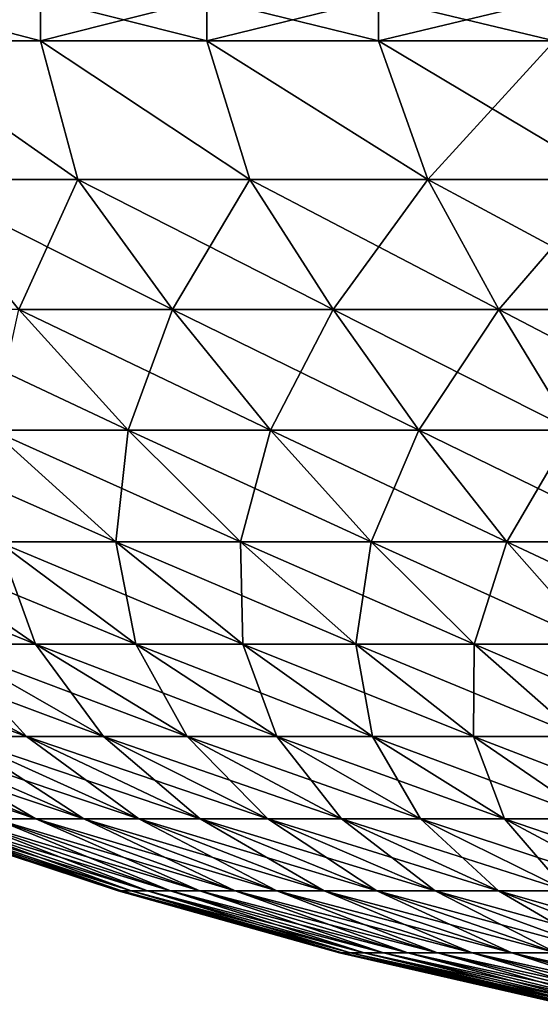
# Model space of a CAD drawing. Header units: millimetres. Extents: x -101 to 102, y -40 to 284.
# Tile 154 of 183: x -32 to -20, y 119 to 141. Entities that reach past the tile are written whole.
import ezdxf

# ---------------------------------------------------------------- set-up
doc = ezdxf.new("R2010")
doc.units = ezdxf.units.MM
doc.header["$LTSCALE"] = 65.185185
for name, color, linetype in [('294', 7, 'CONTINUOUS'), ('295', 7, 'CONTINUOUS'), ('296', 7, 'CONTINUOUS'), ('297', 7, 'CONTINUOUS')]:
    doc.layers.add(name, color=color, linetype=linetype)

msp = doc.modelspace()

# ---------------------------------------------------------------- linework, layer by layer
at = {"layer": '294', "linetype": 'Continuous'}
for points in [[(-33.943, 137.335, 50.323), (-30.35, 137.335, 52.568), (-34.66, 140.346, 54.616), (-33.943, 137.335, 50.323)], [(-34.66, 140.346, 54.616), (-30.35, 137.335, 52.568), (-31.162, 140.346, 56.684), (-34.66, 140.346, 54.616)], [(-30.35, 137.335, 52.568), (-26.609, 137.335, 54.557), (-31.162, 140.346, 56.684), (-30.35, 137.335, 52.568)], [(-31.162, 140.346, 56.684), (-26.609, 137.335, 54.557), (-27.542, 140.346, 58.529), (-31.162, 140.346, 56.684)], [(-26.609, 137.335, 54.557), (-22.739, 137.335, 56.281), (-27.542, 140.346, 58.529), (-26.609, 137.335, 54.557)], [(-27.542, 140.346, 58.529), (-22.739, 137.335, 56.281), (-23.812, 140.346, 60.143), (-27.542, 140.346, 58.529)], [(-22.739, 137.335, 56.281), (-18.757, 137.335, 57.73), (-23.812, 140.346, 60.143), (-22.739, 137.335, 56.281)], [(-23.812, 140.346, 60.143), (-18.757, 137.335, 57.73), (-19.989, 140.346, 61.519), (-23.812, 140.346, 60.143)], [(-31.636, 134.511, 46.903), (-28.288, 134.511, 48.995), (-33.943, 137.335, 50.323), (-31.636, 134.511, 46.903)], [(-33.943, 137.335, 50.323), (-28.288, 134.511, 48.995), (-30.35, 137.335, 52.568), (-33.943, 137.335, 50.323)], [(-28.288, 134.511, 48.995), (-24.801, 134.511, 50.849), (-30.35, 137.335, 52.568), (-28.288, 134.511, 48.995)], [(-30.35, 137.335, 52.568), (-24.801, 134.511, 50.849), (-26.609, 137.335, 54.557), (-30.35, 137.335, 52.568)], [(-24.801, 134.511, 50.849), (-21.193, 134.511, 52.456), (-26.609, 137.335, 54.557), (-24.801, 134.511, 50.849)], [(-26.609, 137.335, 54.557), (-21.193, 134.511, 52.456), (-22.739, 137.335, 56.281), (-26.609, 137.335, 54.557)], [(-21.193, 134.511, 52.456), (-17.483, 134.511, 53.806), (-22.739, 137.335, 56.281), (-21.193, 134.511, 52.456)], [(-22.739, 137.335, 56.281), (-17.483, 134.511, 53.806), (-18.757, 137.335, 57.73), (-22.739, 137.335, 56.281)], [(-32.213, 131.883, 41.23), (-29.258, 131.883, 43.377), (-34.831, 134.511, 44.582), (-32.213, 131.883, 41.23)], [(-34.831, 134.511, 44.582), (-29.258, 131.883, 43.377), (-31.636, 134.511, 46.903), (-34.831, 134.511, 44.582)], [(-29.258, 131.883, 43.377), (-26.161, 131.883, 45.312), (-31.636, 134.511, 46.903), (-29.258, 131.883, 43.377)], [(-31.636, 134.511, 46.903), (-26.161, 131.883, 45.312), (-28.288, 134.511, 48.995), (-31.636, 134.511, 46.903)], [(-26.161, 131.883, 45.312), (-22.936, 131.883, 47.027), (-28.288, 134.511, 48.995), (-26.161, 131.883, 45.312)], [(-28.288, 134.511, 48.995), (-22.936, 131.883, 47.027), (-24.801, 134.511, 50.849), (-28.288, 134.511, 48.995)], [(-22.936, 131.883, 47.027), (-19.6, 131.883, 48.512), (-24.801, 134.511, 50.849), (-22.936, 131.883, 47.027)], [(-24.801, 134.511, 50.849), (-19.6, 131.883, 48.512), (-21.193, 134.511, 52.456), (-24.801, 134.511, 50.849)], [(-19.6, 131.883, 48.512), (-16.168, 131.883, 49.761), (-21.193, 134.511, 52.456), (-19.6, 131.883, 48.512)], [(-21.193, 134.511, 52.456), (-16.168, 131.883, 49.761), (-17.483, 134.511, 53.806), (-21.193, 134.511, 52.456)], [(-32.085, 129.457, 35.634), (-29.521, 129.457, 37.786), (-35.01, 131.883, 38.883), (-32.085, 129.457, 35.634)], [(-35.01, 131.883, 38.883), (-29.521, 129.457, 37.786), (-32.213, 131.883, 41.23), (-35.01, 131.883, 38.883)], [(-29.521, 129.457, 37.786), (-26.814, 129.457, 39.753), (-32.213, 131.883, 41.23), (-29.521, 129.457, 37.786)], [(-32.213, 131.883, 41.23), (-26.814, 129.457, 39.753), (-29.258, 131.883, 43.377), (-32.213, 131.883, 41.23)], [(-26.814, 129.457, 39.753), (-23.975, 129.457, 41.526), (-29.258, 131.883, 43.377), (-26.814, 129.457, 39.753)], [(-29.258, 131.883, 43.377), (-23.975, 129.457, 41.526), (-26.161, 131.883, 45.312), (-29.258, 131.883, 43.377)], [(-23.975, 129.457, 41.526), (-21.02, 129.457, 43.098), (-26.161, 131.883, 45.312), (-23.975, 129.457, 41.526)], [(-26.161, 131.883, 45.312), (-21.02, 129.457, 43.098), (-22.936, 131.883, 47.027), (-26.161, 131.883, 45.312)], [(-21.02, 129.457, 43.098), (-17.963, 129.457, 44.459), (-22.936, 131.883, 47.027), (-21.02, 129.457, 43.098)], [(-22.936, 131.883, 47.027), (-17.963, 129.457, 44.459), (-19.6, 131.883, 48.512), (-22.936, 131.883, 47.027)], [(-33.3, 127.238, 27.942), (-31.27, 127.238, 30.197), (-36.732, 129.457, 30.822), (-33.3, 127.238, 27.942)], [(-36.732, 129.457, 30.822), (-31.27, 127.238, 30.197), (-34.493, 129.457, 33.309), (-36.732, 129.457, 30.822)], [(-31.27, 127.238, 30.197), (-29.087, 127.238, 32.305), (-34.493, 129.457, 33.309), (-31.27, 127.238, 30.197)], [(-34.493, 129.457, 33.309), (-29.087, 127.238, 32.305), (-32.085, 129.457, 35.634), (-34.493, 129.457, 33.309)], [(-29.087, 127.238, 32.305), (-26.763, 127.238, 34.255), (-32.085, 129.457, 35.634), (-29.087, 127.238, 32.305)], [(-32.085, 129.457, 35.634), (-26.763, 127.238, 34.255), (-29.521, 129.457, 37.786), (-32.085, 129.457, 35.634)], [(-26.763, 127.238, 34.255), (-24.308, 127.238, 36.038), (-29.521, 129.457, 37.786), (-26.763, 127.238, 34.255)], [(-29.521, 129.457, 37.786), (-24.308, 127.238, 36.038), (-26.814, 129.457, 39.753), (-29.521, 129.457, 37.786)], [(-24.308, 127.238, 36.038), (-21.735, 127.238, 37.646), (-26.814, 129.457, 39.753), (-24.308, 127.238, 36.038)], [(-26.814, 129.457, 39.753), (-21.735, 127.238, 37.646), (-23.975, 129.457, 41.526), (-26.814, 129.457, 39.753)], [(-21.735, 127.238, 37.646), (-19.056, 127.238, 39.071), (-23.975, 129.457, 41.526), (-21.735, 127.238, 37.646)], [(-23.975, 129.457, 41.526), (-19.056, 127.238, 39.071), (-21.02, 129.457, 43.098), (-23.975, 129.457, 41.526)], [(-19.056, 127.238, 39.071), (-16.284, 127.238, 40.305), (-21.02, 129.457, 43.098), (-19.056, 127.238, 39.071)], [(-21.02, 129.457, 43.098), (-16.284, 127.238, 40.305), (-17.963, 129.457, 44.459), (-21.02, 129.457, 43.098)], [(-32.981, 125.232, 20.609), (-31.463, 125.232, 22.86), (-36.865, 127.238, 23.036), (-32.981, 125.232, 20.609)], [(-36.865, 127.238, 23.036), (-31.463, 125.232, 22.86), (-35.168, 127.238, 25.551), (-36.865, 127.238, 23.036)], [(-31.463, 125.232, 22.86), (-29.792, 125.232, 24.999), (-35.168, 127.238, 25.551), (-31.463, 125.232, 22.86)], [(-35.168, 127.238, 25.551), (-29.792, 125.232, 24.999), (-33.3, 127.238, 27.942), (-35.168, 127.238, 25.551)], [(-29.792, 125.232, 24.999), (-27.976, 125.232, 27.016), (-33.3, 127.238, 27.942), (-29.792, 125.232, 24.999)], [(-33.3, 127.238, 27.942), (-27.976, 125.232, 27.016), (-31.27, 127.238, 30.197), (-33.3, 127.238, 27.942)], [(-27.976, 125.232, 27.016), (-26.023, 125.232, 28.902), (-31.27, 127.238, 30.197), (-27.976, 125.232, 27.016)], [(-31.27, 127.238, 30.197), (-26.023, 125.232, 28.902), (-29.087, 127.238, 32.305), (-31.27, 127.238, 30.197)], [(-26.023, 125.232, 28.902), (-23.944, 125.232, 30.647), (-29.087, 127.238, 32.305), (-26.023, 125.232, 28.902)], [(-29.087, 127.238, 32.305), (-23.944, 125.232, 30.647), (-26.763, 127.238, 34.255), (-29.087, 127.238, 32.305)], [(-23.944, 125.232, 30.647), (-21.748, 125.232, 32.242), (-26.763, 127.238, 34.255), (-23.944, 125.232, 30.647)], [(-26.763, 127.238, 34.255), (-21.748, 125.232, 32.242), (-24.308, 127.238, 36.038), (-26.763, 127.238, 34.255)], [(-21.748, 125.232, 32.242), (-19.446, 125.232, 33.681), (-24.308, 127.238, 36.038), (-21.748, 125.232, 32.242)], [(-24.308, 127.238, 36.038), (-19.446, 125.232, 33.681), (-21.735, 127.238, 37.646), (-24.308, 127.238, 36.038)], [(-19.446, 125.232, 33.681), (-17.049, 125.232, 34.955), (-21.735, 127.238, 37.646), (-19.446, 125.232, 33.681)], [(-21.735, 127.238, 37.646), (-17.049, 125.232, 34.955), (-19.056, 127.238, 39.071), (-21.735, 127.238, 37.646)], [(-32.159, 123.442, 11.705), (-31.264, 123.442, 13.92), (-36.546, 125.232, 13.302), (-32.159, 123.442, 11.705)], [(-36.546, 125.232, 13.302), (-31.264, 123.442, 13.92), (-35.529, 125.232, 15.818), (-36.546, 125.232, 13.302)], [(-31.264, 123.442, 13.92), (-30.217, 123.442, 16.067), (-35.529, 125.232, 15.818), (-31.264, 123.442, 13.92)], [(-35.529, 125.232, 15.818), (-30.217, 123.442, 16.067), (-34.339, 125.232, 18.258), (-35.529, 125.232, 15.818)], [(-30.217, 123.442, 16.067), (-29.023, 123.442, 18.135), (-34.339, 125.232, 18.258), (-30.217, 123.442, 16.067)], [(-34.339, 125.232, 18.258), (-29.023, 123.442, 18.135), (-32.981, 125.232, 20.609), (-34.339, 125.232, 18.258)], [(-29.023, 123.442, 18.135), (-27.687, 123.442, 20.116), (-32.981, 125.232, 20.609), (-29.023, 123.442, 18.135)], [(-32.981, 125.232, 20.609), (-27.687, 123.442, 20.116), (-31.463, 125.232, 22.86), (-32.981, 125.232, 20.609)], [(-27.687, 123.442, 20.116), (-26.216, 123.442, 21.998), (-31.463, 125.232, 22.86), (-27.687, 123.442, 20.116)], [(-31.463, 125.232, 22.86), (-26.216, 123.442, 21.998), (-29.792, 125.232, 24.999), (-31.463, 125.232, 22.86)], [(-26.216, 123.442, 21.998), (-24.618, 123.442, 23.773), (-29.792, 125.232, 24.999), (-26.216, 123.442, 21.998)], [(-29.792, 125.232, 24.999), (-24.618, 123.442, 23.773), (-27.976, 125.232, 27.016), (-29.792, 125.232, 24.999)], [(-24.618, 123.442, 23.773), (-22.9, 123.442, 25.433), (-27.976, 125.232, 27.016), (-24.618, 123.442, 23.773)], [(-27.976, 125.232, 27.016), (-22.9, 123.442, 25.433), (-26.023, 125.232, 28.902), (-27.976, 125.232, 27.016)], [(-22.9, 123.442, 25.433), (-21.07, 123.442, 26.968), (-26.023, 125.232, 28.902), (-22.9, 123.442, 25.433)], [(-26.023, 125.232, 28.902), (-21.07, 123.442, 26.968), (-23.944, 125.232, 30.647), (-26.023, 125.232, 28.902)], [(-21.07, 123.442, 26.968), (-19.137, 123.442, 28.372), (-23.944, 125.232, 30.647), (-21.07, 123.442, 26.968)], [(-23.944, 125.232, 30.647), (-19.137, 123.442, 28.372), (-21.748, 125.232, 32.242), (-23.944, 125.232, 30.647)], [(-19.137, 123.442, 28.372), (-17.111, 123.442, 29.638), (-21.748, 125.232, 32.242), (-19.137, 123.442, 28.372)], [(-21.748, 125.232, 32.242), (-17.111, 123.442, 29.638), (-19.446, 125.232, 33.681), (-21.748, 125.232, 32.242)], [(-29.476, 121.873), (-29.404, 121.873, 2.056), (-34.223, 123.442), (-29.476, 121.873)], [(-34.223, 123.442), (-29.404, 121.873, 2.056), (-34.14, 123.442, 2.387), (-34.223, 123.442)], [(-29.404, 121.873, 2.056), (-29.189, 121.873, 4.102), (-34.14, 123.442, 2.387), (-29.404, 121.873, 2.056)], [(-34.14, 123.442, 2.387), (-29.189, 121.873, 4.102), (-33.89, 123.442, 4.763), (-34.14, 123.442, 2.387)], [(-29.189, 121.873, 4.102), (-28.832, 121.873, 6.128), (-33.89, 123.442, 4.763), (-29.189, 121.873, 4.102)], [(-33.89, 123.442, 4.763), (-28.832, 121.873, 6.128), (-33.475, 123.442, 7.115), (-33.89, 123.442, 4.763)], [(-28.832, 121.873, 6.128), (-28.334, 121.873, 8.125), (-33.475, 123.442, 7.115), (-28.832, 121.873, 6.128)], [(-33.475, 123.442, 7.115), (-28.334, 121.873, 8.125), (-32.897, 123.442, 9.433), (-33.475, 123.442, 7.115)], [(-28.334, 121.873, 8.125), (-27.698, 121.873, 10.081), (-32.897, 123.442, 9.433), (-28.334, 121.873, 8.125)], [(-32.897, 123.442, 9.433), (-27.698, 121.873, 10.081), (-32.159, 123.442, 11.705), (-32.897, 123.442, 9.433)], [(-27.698, 121.873, 10.081), (-26.928, 121.873, 11.989), (-32.159, 123.442, 11.705), (-27.698, 121.873, 10.081)], [(-32.159, 123.442, 11.705), (-26.928, 121.873, 11.989), (-31.264, 123.442, 13.92), (-32.159, 123.442, 11.705)], [(-26.928, 121.873, 11.989), (-26.026, 121.873, 13.838), (-31.264, 123.442, 13.92), (-26.928, 121.873, 11.989)], [(-31.264, 123.442, 13.92), (-26.026, 121.873, 13.838), (-30.217, 123.442, 16.067), (-31.264, 123.442, 13.92)], [(-26.026, 121.873, 13.838), (-24.997, 121.873, 15.62), (-30.217, 123.442, 16.067), (-26.026, 121.873, 13.838)], [(-30.217, 123.442, 16.067), (-24.997, 121.873, 15.62), (-29.023, 123.442, 18.135), (-30.217, 123.442, 16.067)], [(-24.997, 121.873, 15.62), (-23.847, 121.873, 17.326), (-29.023, 123.442, 18.135), (-24.997, 121.873, 15.62)], [(-29.023, 123.442, 18.135), (-23.847, 121.873, 17.326), (-27.687, 123.442, 20.116), (-29.023, 123.442, 18.135)], [(-23.847, 121.873, 17.326), (-22.58, 121.873, 18.947), (-27.687, 123.442, 20.116), (-23.847, 121.873, 17.326)], [(-27.687, 123.442, 20.116), (-22.58, 121.873, 18.947), (-26.216, 123.442, 21.998), (-27.687, 123.442, 20.116)], [(-22.58, 121.873, 18.947), (-21.203, 121.873, 20.476), (-26.216, 123.442, 21.998), (-22.58, 121.873, 18.947)], [(-26.216, 123.442, 21.998), (-21.203, 121.873, 20.476), (-24.618, 123.442, 23.773), (-26.216, 123.442, 21.998)], [(-21.203, 121.873, 20.476), (-19.723, 121.873, 21.905), (-24.618, 123.442, 23.773), (-21.203, 121.873, 20.476)], [(-24.618, 123.442, 23.773), (-19.723, 121.873, 21.905), (-22.9, 123.442, 25.433), (-24.618, 123.442, 23.773)], [(-19.723, 121.873, 21.905), (-18.147, 121.873, 23.227), (-22.9, 123.442, 25.433), (-19.723, 121.873, 21.905)], [(-22.9, 123.442, 25.433), (-18.147, 121.873, 23.227), (-21.07, 123.442, 26.968), (-22.9, 123.442, 25.433)], [(-18.147, 121.873, 23.227), (-16.483, 121.873, 24.437), (-21.07, 123.442, 26.968), (-18.147, 121.873, 23.227)], [(-21.07, 123.442, 26.968), (-16.483, 121.873, 24.437), (-19.137, 123.442, 28.372), (-21.07, 123.442, 26.968)], [(-24.661, 120.527), (-24.601, 120.527, 1.72), (-29.476, 121.873), (-24.661, 120.527)], [(-29.476, 121.873), (-24.601, 120.527, 1.72), (-29.404, 121.873, 2.056), (-29.476, 121.873)], [(-24.601, 120.527, 1.72), (-24.421, 120.527, 3.432), (-29.404, 121.873, 2.056), (-24.601, 120.527, 1.72)], [(-29.404, 121.873, 2.056), (-24.421, 120.527, 3.432), (-29.189, 121.873, 4.102), (-29.404, 121.873, 2.056)], [(-24.421, 120.527, 3.432), (-24.122, 120.527, 5.127), (-29.189, 121.873, 4.102), (-24.421, 120.527, 3.432)], [(-29.189, 121.873, 4.102), (-24.122, 120.527, 5.127), (-28.832, 121.873, 6.128), (-29.189, 121.873, 4.102)], [(-24.122, 120.527, 5.127), (-23.706, 120.527, 6.797), (-28.832, 121.873, 6.128), (-24.122, 120.527, 5.127)], [(-28.832, 121.873, 6.128), (-23.706, 120.527, 6.797), (-28.334, 121.873, 8.125), (-28.832, 121.873, 6.128)], [(-23.706, 120.527, 6.797), (-23.174, 120.527, 8.435), (-28.334, 121.873, 8.125), (-23.706, 120.527, 6.797)], [(-28.334, 121.873, 8.125), (-23.174, 120.527, 8.435), (-27.698, 121.873, 10.081), (-28.334, 121.873, 8.125)], [(-23.174, 120.527, 8.435), (-22.529, 120.527, 10.031), (-27.698, 121.873, 10.081), (-23.174, 120.527, 8.435)], [(-27.698, 121.873, 10.081), (-22.529, 120.527, 10.031), (-26.928, 121.873, 11.989), (-27.698, 121.873, 10.081)], [(-22.529, 120.527, 10.031), (-21.774, 120.527, 11.578), (-26.928, 121.873, 11.989), (-22.529, 120.527, 10.031)], [(-26.928, 121.873, 11.989), (-21.774, 120.527, 11.578), (-26.026, 121.873, 13.838), (-26.928, 121.873, 11.989)], [(-21.774, 120.527, 11.578), (-20.914, 120.527, 13.068), (-26.026, 121.873, 13.838), (-21.774, 120.527, 11.578)], [(-26.026, 121.873, 13.838), (-20.914, 120.527, 13.068), (-24.997, 121.873, 15.62), (-26.026, 121.873, 13.838)], [(-20.914, 120.527, 13.068), (-19.951, 120.527, 14.495), (-24.997, 121.873, 15.62), (-20.914, 120.527, 13.068)], [(-24.997, 121.873, 15.62), (-19.951, 120.527, 14.495), (-23.847, 121.873, 17.326), (-24.997, 121.873, 15.62)], [(-19.951, 120.527, 14.495), (-18.891, 120.527, 15.852), (-23.847, 121.873, 17.326), (-19.951, 120.527, 14.495)], [(-23.847, 121.873, 17.326), (-18.891, 120.527, 15.852), (-22.58, 121.873, 18.947), (-23.847, 121.873, 17.326)], [(-18.891, 120.527, 15.852), (-17.74, 120.527, 17.131), (-22.58, 121.873, 18.947), (-18.891, 120.527, 15.852)], [(-22.58, 121.873, 18.947), (-17.74, 120.527, 17.131), (-21.203, 121.873, 20.476), (-22.58, 121.873, 18.947)], [(-17.74, 120.527, 17.131), (-16.501, 120.527, 18.327), (-21.203, 121.873, 20.476), (-17.74, 120.527, 17.131)], [(-21.203, 121.873, 20.476), (-16.501, 120.527, 18.327), (-19.723, 121.873, 21.905), (-21.203, 121.873, 20.476)], [(-19.788, 119.409), (-19.74, 119.409, 1.38), (-24.661, 120.527), (-19.788, 119.409)], [(-24.661, 120.527), (-19.74, 119.409, 1.38), (-24.601, 120.527, 1.72), (-24.661, 120.527)], [(-19.74, 119.409, 1.38), (-19.596, 119.409, 2.754), (-24.601, 120.527, 1.72), (-19.74, 119.409, 1.38)], [(-24.601, 120.527, 1.72), (-19.596, 119.409, 2.754), (-24.421, 120.527, 3.432), (-24.601, 120.527, 1.72)], [(-19.596, 119.409, 2.754), (-19.356, 119.409, 4.114), (-24.421, 120.527, 3.432), (-19.596, 119.409, 2.754)], [(-24.421, 120.527, 3.432), (-19.356, 119.409, 4.114), (-24.122, 120.527, 5.127), (-24.421, 120.527, 3.432)], [(-19.356, 119.409, 4.114), (-19.022, 119.409, 5.454), (-24.122, 120.527, 5.127), (-19.356, 119.409, 4.114)], [(-24.122, 120.527, 5.127), (-19.022, 119.409, 5.454), (-23.706, 120.527, 6.797), (-24.122, 120.527, 5.127)], [(-19.022, 119.409, 5.454), (-18.595, 119.409, 6.768), (-23.706, 120.527, 6.797), (-19.022, 119.409, 5.454)], [(-23.706, 120.527, 6.797), (-18.595, 119.409, 6.768), (-23.174, 120.527, 8.435), (-23.706, 120.527, 6.797)], [(-18.595, 119.409, 6.768), (-18.077, 119.409, 8.049), (-23.174, 120.527, 8.435), (-18.595, 119.409, 6.768)], [(-23.174, 120.527, 8.435), (-18.077, 119.409, 8.049), (-22.529, 120.527, 10.031), (-23.174, 120.527, 8.435)], [(-18.077, 119.409, 8.049), (-17.472, 119.409, 9.29), (-22.529, 120.527, 10.031), (-18.077, 119.409, 8.049)], [(-22.529, 120.527, 10.031), (-17.472, 119.409, 9.29), (-21.774, 120.527, 11.578), (-22.529, 120.527, 10.031)], [(-17.472, 119.409, 9.29), (-16.781, 119.409, 10.486), (-21.774, 120.527, 11.578), (-17.472, 119.409, 9.29)], [(-21.774, 120.527, 11.578), (-16.781, 119.409, 10.486), (-20.914, 120.527, 13.068), (-21.774, 120.527, 11.578)], [(-16.781, 119.409, 10.486), (-16.009, 119.409, 11.631), (-20.914, 120.527, 13.068), (-16.781, 119.409, 10.486)], [(-20.914, 120.527, 13.068), (-16.009, 119.409, 11.631), (-19.951, 120.527, 14.495), (-20.914, 120.527, 13.068)]]:
    msp.add_3dface(points, dxfattribs=at)
at = {"layer": '295', "linetype": 'Continuous'}
for points in [[(-34.66, 140.346, 54.616), (-31.162, 140.346, 56.684), (-34.66, 141.268, 54.616), (-34.66, 140.346, 54.616)], [(-34.66, 141.268, 54.616), (-31.162, 140.346, 56.684), (-31.162, 141.268, 56.684), (-34.66, 141.268, 54.616)], [(-31.162, 140.346, 56.684), (-27.542, 140.346, 58.529), (-31.162, 141.268, 56.684), (-31.162, 140.346, 56.684)], [(-31.162, 141.268, 56.684), (-27.542, 140.346, 58.529), (-27.542, 141.268, 58.529), (-31.162, 141.268, 56.684)], [(-27.542, 140.346, 58.529), (-23.812, 140.346, 60.143), (-27.542, 141.268, 58.529), (-27.542, 140.346, 58.529)], [(-27.542, 141.268, 58.529), (-23.812, 140.346, 60.143), (-23.812, 141.268, 60.143), (-27.542, 141.268, 58.529)], [(-23.812, 140.346, 60.143), (-19.989, 140.346, 61.519), (-23.812, 141.268, 60.143), (-23.812, 140.346, 60.143)], [(-23.812, 141.268, 60.143), (-19.989, 140.346, 61.519), (-19.989, 141.268, 61.519), (-23.812, 141.268, 60.143)]]:
    msp.add_3dface(points, dxfattribs=at)
at = {"layer": '296', "linetype": 'Continuous'}
for points in [[(-30.35, 137.335, -52.568), (-33.943, 137.335, -50.323), (-34.66, 140.346, -54.616), (-30.35, 137.335, -52.568)], [(-31.162, 140.346, -56.684), (-30.35, 137.335, -52.568), (-34.66, 140.346, -54.616), (-31.162, 140.346, -56.684)], [(-26.609, 137.335, -54.557), (-30.35, 137.335, -52.568), (-31.162, 140.346, -56.684), (-26.609, 137.335, -54.557)], [(-27.542, 140.346, -58.529), (-26.609, 137.335, -54.557), (-31.162, 140.346, -56.684), (-27.542, 140.346, -58.529)], [(-22.739, 137.335, -56.281), (-26.609, 137.335, -54.557), (-27.542, 140.346, -58.529), (-22.739, 137.335, -56.281)], [(-23.812, 140.346, -60.143), (-22.739, 137.335, -56.281), (-27.542, 140.346, -58.529), (-23.812, 140.346, -60.143)], [(-19.989, 140.346, -61.519), (-22.739, 137.335, -56.281), (-23.812, 140.346, -60.143), (-19.989, 140.346, -61.519)], [(-18.757, 137.335, -57.73), (-22.739, 137.335, -56.281), (-19.989, 140.346, -61.519), (-18.757, 137.335, -57.73)], [(-30.35, 137.335, -52.568), (-31.636, 134.511, -46.903), (-33.943, 137.335, -50.323), (-30.35, 137.335, -52.568)], [(-28.288, 134.511, -48.995), (-31.636, 134.511, -46.903), (-30.35, 137.335, -52.568), (-28.288, 134.511, -48.995)], [(-26.609, 137.335, -54.557), (-28.288, 134.511, -48.995), (-30.35, 137.335, -52.568), (-26.609, 137.335, -54.557)], [(-24.801, 134.511, -50.849), (-28.288, 134.511, -48.995), (-26.609, 137.335, -54.557), (-24.801, 134.511, -50.849)], [(-22.739, 137.335, -56.281), (-24.801, 134.511, -50.849), (-26.609, 137.335, -54.557), (-22.739, 137.335, -56.281)], [(-21.193, 134.511, -52.456), (-24.801, 134.511, -50.849), (-22.739, 137.335, -56.281), (-21.193, 134.511, -52.456)], [(-18.757, 137.335, -57.73), (-21.193, 134.511, -52.456), (-22.739, 137.335, -56.281), (-18.757, 137.335, -57.73)], [(-17.483, 134.511, -53.806), (-21.193, 134.511, -52.456), (-18.757, 137.335, -57.73), (-17.483, 134.511, -53.806)], [(-29.258, 131.883, -43.377), (-32.213, 131.883, -41.23), (-31.636, 134.511, -46.903), (-29.258, 131.883, -43.377)], [(-28.288, 134.511, -48.995), (-29.258, 131.883, -43.377), (-31.636, 134.511, -46.903), (-28.288, 134.511, -48.995)], [(-26.161, 131.883, -45.312), (-29.258, 131.883, -43.377), (-28.288, 134.511, -48.995), (-26.161, 131.883, -45.312)], [(-24.801, 134.511, -50.849), (-26.161, 131.883, -45.312), (-28.288, 134.511, -48.995), (-24.801, 134.511, -50.849)], [(-22.936, 131.883, -47.027), (-26.161, 131.883, -45.312), (-24.801, 134.511, -50.849), (-22.936, 131.883, -47.027)], [(-21.193, 134.511, -52.456), (-22.936, 131.883, -47.027), (-24.801, 134.511, -50.849), (-21.193, 134.511, -52.456)], [(-19.6, 131.883, -48.512), (-22.936, 131.883, -47.027), (-21.193, 134.511, -52.456), (-19.6, 131.883, -48.512)], [(-17.483, 134.511, -53.806), (-19.6, 131.883, -48.512), (-21.193, 134.511, -52.456), (-17.483, 134.511, -53.806)], [(-29.521, 129.457, -37.786), (-32.085, 129.457, -35.634), (-32.213, 131.883, -41.23), (-29.521, 129.457, -37.786)], [(-29.258, 131.883, -43.377), (-29.521, 129.457, -37.786), (-32.213, 131.883, -41.23), (-29.258, 131.883, -43.377)], [(-26.814, 129.457, -39.753), (-29.521, 129.457, -37.786), (-29.258, 131.883, -43.377), (-26.814, 129.457, -39.753)], [(-26.161, 131.883, -45.312), (-26.814, 129.457, -39.753), (-29.258, 131.883, -43.377), (-26.161, 131.883, -45.312)], [(-23.975, 129.457, -41.526), (-26.814, 129.457, -39.753), (-26.161, 131.883, -45.312), (-23.975, 129.457, -41.526)], [(-22.936, 131.883, -47.027), (-23.975, 129.457, -41.526), (-26.161, 131.883, -45.312), (-22.936, 131.883, -47.027)], [(-21.02, 129.457, -43.098), (-23.975, 129.457, -41.526), (-22.936, 131.883, -47.027), (-21.02, 129.457, -43.098)], [(-19.6, 131.883, -48.512), (-21.02, 129.457, -43.098), (-22.936, 131.883, -47.027), (-19.6, 131.883, -48.512)], [(-17.963, 129.457, -44.459), (-21.02, 129.457, -43.098), (-19.6, 131.883, -48.512), (-17.963, 129.457, -44.459)], [(-31.27, 127.238, -30.197), (-33.3, 127.238, -27.942), (-34.493, 129.457, -33.309), (-31.27, 127.238, -30.197)], [(-32.085, 129.457, -35.634), (-31.27, 127.238, -30.197), (-34.493, 129.457, -33.309), (-32.085, 129.457, -35.634)], [(-29.087, 127.238, -32.305), (-31.27, 127.238, -30.197), (-32.085, 129.457, -35.634), (-29.087, 127.238, -32.305)], [(-29.521, 129.457, -37.786), (-29.087, 127.238, -32.305), (-32.085, 129.457, -35.634), (-29.521, 129.457, -37.786)], [(-26.763, 127.238, -34.255), (-29.087, 127.238, -32.305), (-29.521, 129.457, -37.786), (-26.763, 127.238, -34.255)], [(-26.814, 129.457, -39.753), (-26.763, 127.238, -34.255), (-29.521, 129.457, -37.786), (-26.814, 129.457, -39.753)], [(-24.308, 127.238, -36.038), (-26.763, 127.238, -34.255), (-26.814, 129.457, -39.753), (-24.308, 127.238, -36.038)], [(-23.975, 129.457, -41.526), (-24.308, 127.238, -36.038), (-26.814, 129.457, -39.753), (-23.975, 129.457, -41.526)], [(-21.735, 127.238, -37.646), (-24.308, 127.238, -36.038), (-23.975, 129.457, -41.526), (-21.735, 127.238, -37.646)], [(-21.02, 129.457, -43.098), (-21.735, 127.238, -37.646), (-23.975, 129.457, -41.526), (-21.02, 129.457, -43.098)], [(-19.056, 127.238, -39.071), (-21.735, 127.238, -37.646), (-21.02, 129.457, -43.098), (-19.056, 127.238, -39.071)], [(-17.963, 129.457, -44.459), (-19.056, 127.238, -39.071), (-21.02, 129.457, -43.098), (-17.963, 129.457, -44.459)], [(-31.463, 125.232, -22.86), (-32.981, 125.232, -20.609), (-35.168, 127.238, -25.551), (-31.463, 125.232, -22.86)], [(-33.3, 127.238, -27.942), (-31.463, 125.232, -22.86), (-35.168, 127.238, -25.551), (-33.3, 127.238, -27.942)], [(-29.792, 125.232, -24.999), (-31.463, 125.232, -22.86), (-33.3, 127.238, -27.942), (-29.792, 125.232, -24.999)], [(-31.27, 127.238, -30.197), (-29.792, 125.232, -24.999), (-33.3, 127.238, -27.942), (-31.27, 127.238, -30.197)], [(-27.976, 125.232, -27.016), (-29.792, 125.232, -24.999), (-31.27, 127.238, -30.197), (-27.976, 125.232, -27.016)], [(-29.087, 127.238, -32.305), (-27.976, 125.232, -27.016), (-31.27, 127.238, -30.197), (-29.087, 127.238, -32.305)], [(-26.023, 125.232, -28.902), (-27.976, 125.232, -27.016), (-29.087, 127.238, -32.305), (-26.023, 125.232, -28.902)], [(-26.763, 127.238, -34.255), (-26.023, 125.232, -28.902), (-29.087, 127.238, -32.305), (-26.763, 127.238, -34.255)], [(-23.944, 125.232, -30.647), (-26.023, 125.232, -28.902), (-26.763, 127.238, -34.255), (-23.944, 125.232, -30.647)], [(-24.308, 127.238, -36.038), (-23.944, 125.232, -30.647), (-26.763, 127.238, -34.255), (-24.308, 127.238, -36.038)], [(-21.748, 125.232, -32.242), (-23.944, 125.232, -30.647), (-24.308, 127.238, -36.038), (-21.748, 125.232, -32.242)], [(-21.735, 127.238, -37.646), (-21.748, 125.232, -32.242), (-24.308, 127.238, -36.038), (-21.735, 127.238, -37.646)], [(-19.446, 125.232, -33.681), (-21.748, 125.232, -32.242), (-21.735, 127.238, -37.646), (-19.446, 125.232, -33.681)], [(-19.056, 127.238, -39.071), (-19.446, 125.232, -33.681), (-21.735, 127.238, -37.646), (-19.056, 127.238, -39.071)], [(-31.264, 123.442, -13.92), (-32.159, 123.442, -11.705), (-35.529, 125.232, -15.818), (-31.264, 123.442, -13.92)], [(-34.339, 125.232, -18.258), (-31.264, 123.442, -13.92), (-35.529, 125.232, -15.818), (-34.339, 125.232, -18.258)], [(-30.217, 123.442, -16.067), (-31.264, 123.442, -13.92), (-34.339, 125.232, -18.258), (-30.217, 123.442, -16.067)], [(-32.981, 125.232, -20.609), (-30.217, 123.442, -16.067), (-34.339, 125.232, -18.258), (-32.981, 125.232, -20.609)], [(-29.023, 123.442, -18.135), (-30.217, 123.442, -16.067), (-32.981, 125.232, -20.609), (-29.023, 123.442, -18.135)], [(-31.463, 125.232, -22.86), (-29.023, 123.442, -18.135), (-32.981, 125.232, -20.609), (-31.463, 125.232, -22.86)], [(-27.687, 123.442, -20.116), (-29.023, 123.442, -18.135), (-31.463, 125.232, -22.86), (-27.687, 123.442, -20.116)], [(-29.792, 125.232, -24.999), (-27.687, 123.442, -20.116), (-31.463, 125.232, -22.86), (-29.792, 125.232, -24.999)], [(-26.216, 123.442, -21.998), (-27.687, 123.442, -20.116), (-29.792, 125.232, -24.999), (-26.216, 123.442, -21.998)], [(-27.976, 125.232, -27.016), (-26.216, 123.442, -21.998), (-29.792, 125.232, -24.999), (-27.976, 125.232, -27.016)], [(-24.618, 123.442, -23.773), (-26.216, 123.442, -21.998), (-27.976, 125.232, -27.016), (-24.618, 123.442, -23.773)], [(-26.023, 125.232, -28.902), (-24.618, 123.442, -23.773), (-27.976, 125.232, -27.016), (-26.023, 125.232, -28.902)], [(-22.9, 123.442, -25.433), (-24.618, 123.442, -23.773), (-26.023, 125.232, -28.902), (-22.9, 123.442, -25.433)], [(-23.944, 125.232, -30.647), (-22.9, 123.442, -25.433), (-26.023, 125.232, -28.902), (-23.944, 125.232, -30.647)], [(-21.07, 123.442, -26.968), (-22.9, 123.442, -25.433), (-23.944, 125.232, -30.647), (-21.07, 123.442, -26.968)], [(-21.748, 125.232, -32.242), (-21.07, 123.442, -26.968), (-23.944, 125.232, -30.647), (-21.748, 125.232, -32.242)], [(-19.137, 123.442, -28.372), (-21.07, 123.442, -26.968), (-21.748, 125.232, -32.242), (-19.137, 123.442, -28.372)], [(-19.446, 125.232, -33.681), (-19.137, 123.442, -28.372), (-21.748, 125.232, -32.242), (-19.446, 125.232, -33.681)], [(-29.476, 121.873), (-34.223, 123.442), (-34.14, 123.442, -2.387), (-29.476, 121.873)], [(-29.404, 121.873, -2.056), (-29.476, 121.873), (-34.14, 123.442, -2.387), (-29.404, 121.873, -2.056)], [(-33.89, 123.442, -4.763), (-29.404, 121.873, -2.056), (-34.14, 123.442, -2.387), (-33.89, 123.442, -4.763)], [(-29.189, 121.873, -4.102), (-29.404, 121.873, -2.056), (-33.89, 123.442, -4.763), (-29.189, 121.873, -4.102)], [(-33.475, 123.442, -7.115), (-29.189, 121.873, -4.102), (-33.89, 123.442, -4.763), (-33.475, 123.442, -7.115)], [(-28.832, 121.873, -6.128), (-29.189, 121.873, -4.102), (-33.475, 123.442, -7.115), (-28.832, 121.873, -6.128)], [(-32.897, 123.442, -9.433), (-28.832, 121.873, -6.128), (-33.475, 123.442, -7.115), (-32.897, 123.442, -9.433)], [(-28.334, 121.873, -8.125), (-28.832, 121.873, -6.128), (-32.897, 123.442, -9.433), (-28.334, 121.873, -8.125)], [(-32.159, 123.442, -11.705), (-28.334, 121.873, -8.125), (-32.897, 123.442, -9.433), (-32.159, 123.442, -11.705)], [(-27.698, 121.873, -10.081), (-28.334, 121.873, -8.125), (-32.159, 123.442, -11.705), (-27.698, 121.873, -10.081)], [(-31.264, 123.442, -13.92), (-27.698, 121.873, -10.081), (-32.159, 123.442, -11.705), (-31.264, 123.442, -13.92)], [(-26.928, 121.873, -11.989), (-27.698, 121.873, -10.081), (-31.264, 123.442, -13.92), (-26.928, 121.873, -11.989)], [(-30.217, 123.442, -16.067), (-26.928, 121.873, -11.989), (-31.264, 123.442, -13.92), (-30.217, 123.442, -16.067)], [(-26.026, 121.873, -13.838), (-26.928, 121.873, -11.989), (-30.217, 123.442, -16.067), (-26.026, 121.873, -13.838)], [(-29.023, 123.442, -18.135), (-26.026, 121.873, -13.838), (-30.217, 123.442, -16.067), (-29.023, 123.442, -18.135)], [(-24.997, 121.873, -15.62), (-26.026, 121.873, -13.838), (-29.023, 123.442, -18.135), (-24.997, 121.873, -15.62)], [(-27.687, 123.442, -20.116), (-24.997, 121.873, -15.62), (-29.023, 123.442, -18.135), (-27.687, 123.442, -20.116)], [(-23.847, 121.873, -17.326), (-24.997, 121.873, -15.62), (-27.687, 123.442, -20.116), (-23.847, 121.873, -17.326)], [(-26.216, 123.442, -21.998), (-23.847, 121.873, -17.326), (-27.687, 123.442, -20.116), (-26.216, 123.442, -21.998)], [(-22.58, 121.873, -18.947), (-23.847, 121.873, -17.326), (-26.216, 123.442, -21.998), (-22.58, 121.873, -18.947)], [(-24.618, 123.442, -23.773), (-22.58, 121.873, -18.947), (-26.216, 123.442, -21.998), (-24.618, 123.442, -23.773)], [(-21.203, 121.873, -20.476), (-22.58, 121.873, -18.947), (-24.618, 123.442, -23.773), (-21.203, 121.873, -20.476)], [(-22.9, 123.442, -25.433), (-21.203, 121.873, -20.476), (-24.618, 123.442, -23.773), (-22.9, 123.442, -25.433)], [(-19.723, 121.873, -21.905), (-21.203, 121.873, -20.476), (-22.9, 123.442, -25.433), (-19.723, 121.873, -21.905)], [(-21.07, 123.442, -26.968), (-19.723, 121.873, -21.905), (-22.9, 123.442, -25.433), (-21.07, 123.442, -26.968)], [(-18.147, 121.873, -23.227), (-19.723, 121.873, -21.905), (-21.07, 123.442, -26.968), (-18.147, 121.873, -23.227)], [(-19.137, 123.442, -28.372), (-18.147, 121.873, -23.227), (-21.07, 123.442, -26.968), (-19.137, 123.442, -28.372)], [(-24.661, 120.527), (-29.476, 121.873), (-29.404, 121.873, -2.056), (-24.661, 120.527)], [(-24.601, 120.527, -1.72), (-24.661, 120.527), (-29.404, 121.873, -2.056), (-24.601, 120.527, -1.72)], [(-29.189, 121.873, -4.102), (-24.601, 120.527, -1.72), (-29.404, 121.873, -2.056), (-29.189, 121.873, -4.102)], [(-24.421, 120.527, -3.432), (-24.601, 120.527, -1.72), (-29.189, 121.873, -4.102), (-24.421, 120.527, -3.432)], [(-28.832, 121.873, -6.128), (-24.421, 120.527, -3.432), (-29.189, 121.873, -4.102), (-28.832, 121.873, -6.128)], [(-24.122, 120.527, -5.127), (-24.421, 120.527, -3.432), (-28.832, 121.873, -6.128), (-24.122, 120.527, -5.127)], [(-28.334, 121.873, -8.125), (-24.122, 120.527, -5.127), (-28.832, 121.873, -6.128), (-28.334, 121.873, -8.125)], [(-23.706, 120.527, -6.797), (-24.122, 120.527, -5.127), (-28.334, 121.873, -8.125), (-23.706, 120.527, -6.797)], [(-27.698, 121.873, -10.081), (-23.706, 120.527, -6.797), (-28.334, 121.873, -8.125), (-27.698, 121.873, -10.081)], [(-23.174, 120.527, -8.435), (-23.706, 120.527, -6.797), (-27.698, 121.873, -10.081), (-23.174, 120.527, -8.435)], [(-26.928, 121.873, -11.989), (-23.174, 120.527, -8.435), (-27.698, 121.873, -10.081), (-26.928, 121.873, -11.989)], [(-22.529, 120.527, -10.031), (-23.174, 120.527, -8.435), (-26.928, 121.873, -11.989), (-22.529, 120.527, -10.031)], [(-26.026, 121.873, -13.838), (-22.529, 120.527, -10.031), (-26.928, 121.873, -11.989), (-26.026, 121.873, -13.838)], [(-21.774, 120.527, -11.578), (-22.529, 120.527, -10.031), (-26.026, 121.873, -13.838), (-21.774, 120.527, -11.578)], [(-24.997, 121.873, -15.62), (-21.774, 120.527, -11.578), (-26.026, 121.873, -13.838), (-24.997, 121.873, -15.62)], [(-20.914, 120.527, -13.068), (-21.774, 120.527, -11.578), (-24.997, 121.873, -15.62), (-20.914, 120.527, -13.068)], [(-23.847, 121.873, -17.326), (-20.914, 120.527, -13.068), (-24.997, 121.873, -15.62), (-23.847, 121.873, -17.326)], [(-19.951, 120.527, -14.495), (-20.914, 120.527, -13.068), (-23.847, 121.873, -17.326), (-19.951, 120.527, -14.495)], [(-22.58, 121.873, -18.947), (-19.951, 120.527, -14.495), (-23.847, 121.873, -17.326), (-22.58, 121.873, -18.947)], [(-18.891, 120.527, -15.852), (-19.951, 120.527, -14.495), (-22.58, 121.873, -18.947), (-18.891, 120.527, -15.852)], [(-21.203, 121.873, -20.476), (-18.891, 120.527, -15.852), (-22.58, 121.873, -18.947), (-21.203, 121.873, -20.476)], [(-17.74, 120.527, -17.131), (-18.891, 120.527, -15.852), (-21.203, 121.873, -20.476), (-17.74, 120.527, -17.131)], [(-19.723, 121.873, -21.905), (-17.74, 120.527, -17.131), (-21.203, 121.873, -20.476), (-19.723, 121.873, -21.905)], [(-19.788, 119.409), (-24.661, 120.527), (-24.601, 120.527, -1.72), (-19.788, 119.409)], [(-19.74, 119.409, -1.38), (-19.788, 119.409), (-24.601, 120.527, -1.72), (-19.74, 119.409, -1.38)], [(-24.421, 120.527, -3.432), (-19.74, 119.409, -1.38), (-24.601, 120.527, -1.72), (-24.421, 120.527, -3.432)], [(-19.596, 119.409, -2.754), (-19.74, 119.409, -1.38), (-24.421, 120.527, -3.432), (-19.596, 119.409, -2.754)], [(-24.122, 120.527, -5.127), (-19.596, 119.409, -2.754), (-24.421, 120.527, -3.432), (-24.122, 120.527, -5.127)], [(-19.356, 119.409, -4.114), (-19.596, 119.409, -2.754), (-24.122, 120.527, -5.127), (-19.356, 119.409, -4.114)], [(-23.706, 120.527, -6.797), (-19.356, 119.409, -4.114), (-24.122, 120.527, -5.127), (-23.706, 120.527, -6.797)], [(-19.022, 119.409, -5.454), (-19.356, 119.409, -4.114), (-23.706, 120.527, -6.797), (-19.022, 119.409, -5.454)], [(-23.174, 120.527, -8.435), (-19.022, 119.409, -5.454), (-23.706, 120.527, -6.797), (-23.174, 120.527, -8.435)], [(-18.595, 119.409, -6.768), (-19.022, 119.409, -5.454), (-23.174, 120.527, -8.435), (-18.595, 119.409, -6.768)], [(-22.529, 120.527, -10.031), (-18.595, 119.409, -6.768), (-23.174, 120.527, -8.435), (-22.529, 120.527, -10.031)], [(-18.077, 119.409, -8.049), (-18.595, 119.409, -6.768), (-22.529, 120.527, -10.031), (-18.077, 119.409, -8.049)], [(-21.774, 120.527, -11.578), (-18.077, 119.409, -8.049), (-22.529, 120.527, -10.031), (-21.774, 120.527, -11.578)], [(-17.472, 119.409, -9.29), (-18.077, 119.409, -8.049), (-21.774, 120.527, -11.578), (-17.472, 119.409, -9.29)], [(-20.914, 120.527, -13.068), (-17.472, 119.409, -9.29), (-21.774, 120.527, -11.578), (-20.914, 120.527, -13.068)], [(-16.781, 119.409, -10.486), (-17.472, 119.409, -9.29), (-20.914, 120.527, -13.068), (-16.781, 119.409, -10.486)], [(-19.951, 120.527, -14.495), (-16.781, 119.409, -10.486), (-20.914, 120.527, -13.068), (-19.951, 120.527, -14.495)]]:
    msp.add_3dface(points, dxfattribs=at)
at = {"layer": '297', "linetype": 'Continuous'}
for points in [[(-31.162, 140.346, -56.684), (-34.66, 140.346, -54.616), (-31.162, 141.268, -56.684), (-31.162, 140.346, -56.684)], [(-31.162, 141.268, -56.684), (-34.66, 140.346, -54.616), (-34.66, 141.268, -54.616), (-31.162, 141.268, -56.684)], [(-27.542, 140.346, -58.529), (-31.162, 140.346, -56.684), (-27.542, 141.268, -58.529), (-27.542, 140.346, -58.529)], [(-27.542, 141.268, -58.529), (-31.162, 140.346, -56.684), (-31.162, 141.268, -56.684), (-27.542, 141.268, -58.529)], [(-23.812, 140.346, -60.143), (-27.542, 140.346, -58.529), (-23.812, 141.268, -60.143), (-23.812, 140.346, -60.143)], [(-23.812, 141.268, -60.143), (-27.542, 140.346, -58.529), (-27.542, 141.268, -58.529), (-23.812, 141.268, -60.143)], [(-19.989, 140.346, -61.519), (-23.812, 140.346, -60.143), (-19.989, 141.268, -61.519), (-19.989, 140.346, -61.519)], [(-19.989, 141.268, -61.519), (-23.812, 140.346, -60.143), (-23.812, 141.268, -60.143), (-19.989, 141.268, -61.519)]]:
    msp.add_3dface(points, dxfattribs=at)

doc.saveas('drawing.dxf')
